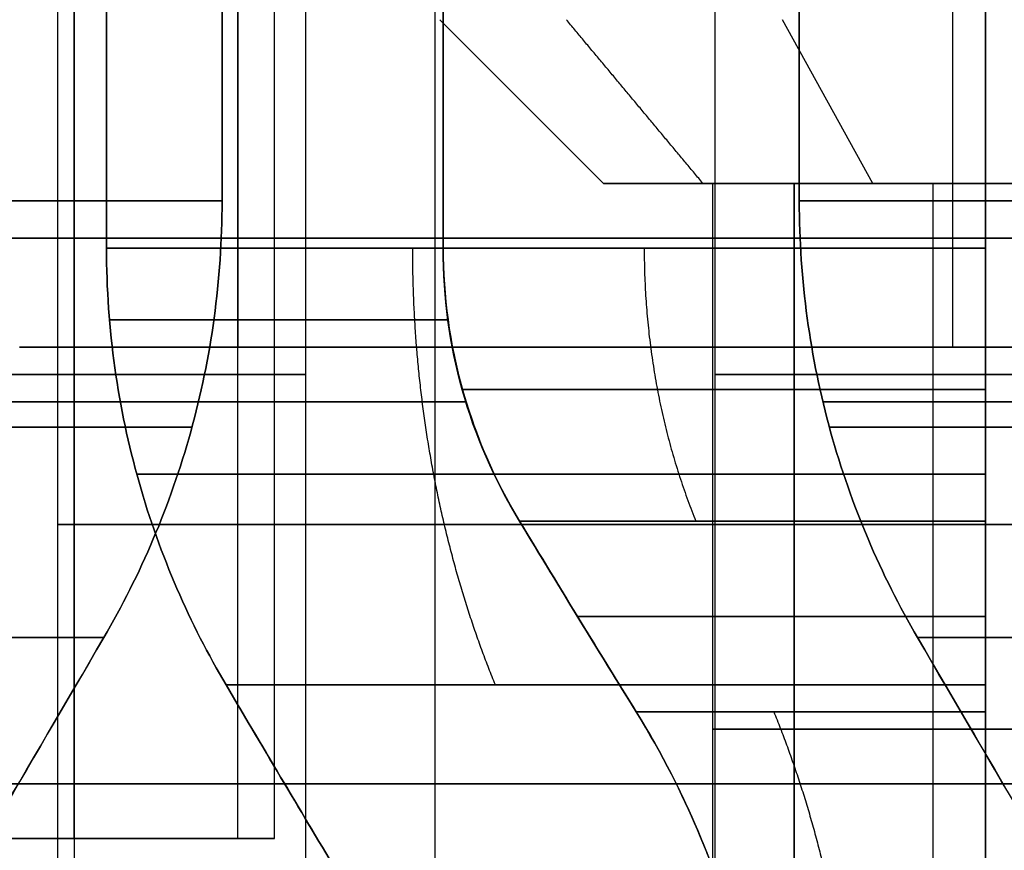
# Model space of a CAD drawing. Header units: millimetres. Extents: x -105 to 152, y -114 to 65.
# Tile 166 of 256: x 120.98 to 122.78, y -90.12 to -88.6. Entities that reach past the tile are written whole.
import ezdxf

# ---------------------------------------------------------------- set-up
doc = ezdxf.new("R2010")
doc.units = ezdxf.units.MM
doc.layers.add('Layer 01', color=18, linetype='Continuous', true_color=0x000000)

msp = doc.modelspace()

# ---------------------------------------------------------------- linework, layer by layer
at = {"layer": 'Layer 01'}
for p, q in [((121.076, -82.7, 31.5277), (121.076, -90.9, 31.5277)), ((121.076, -82.8, 28.9912), (121.076, -90.1, 28.9912)), ((122.686, -89.2, 27.75), (122.686, -82.8, 27.75)), ((121.046, -91.95, 12.94), (121.046, -87.1, 12.94)), ((121.046, -91.95, 24.06), (121.046, -87.1, 24.06)), ((121.501, -91.4, 18.5), (121.501, -87.1, 18.5)), ((122.251, -91.4, 18.5), (122.251, -87.1, 18.5)), ((121.7376, -90.9, 12.54), (121.7376, -87.7, 12.54)), ((121.7376, -90.9, 13.34), (121.7376, -87.7, 13.34)), ((121.7376, -90.9, 24.46), (121.7376, -87.7, 24.46)), ((121.7376, -90.9, 23.66), (121.7376, -87.7, 23.66)), ((122.746, -90.9, 11.5316), (122.746, -87.7, 11.5316)), ((122.746, -87.7, 14.3484), (122.746, -90.9, 14.3484)), ((122.746, -87.7, 25.4684), (122.746, -90.9, 25.4684)), ((122.746, -90.9, 22.6516), (122.746, -87.7, 22.6516)), ((122.046, -88.9, 12.94), (121.746, -88.6, 12.94)), ((122.5395, -88.9, 23.1424), (122.374, -88.6, 22.8921)), ((122.046, -88.9, 24.06), (122.246, -88.9, 24.06)), ((122.046, -88.9, 12.94), (122.246, -88.9, 12.94)), ((122.246, -88.9, 12.94), (122.246, -90.9, 12.94)), ((122.3952, -88.9, 24.5563), (122.3952, -90.6679, 24.5563)), ((122.3952, -88.9, 24.5563), (122.3952, -90.6679, 24.5563)), ((122.6498, -88.9, 23.3092), (122.6498, -90.6679, 23.3092)), ((121.7609, -89.15, 12.54), (121.141, -89.15, 12.54)), ((121.141, -89.15, 13.34), (121.7609, -89.15, 13.34)), ((121.076, -89.2, 27.525), (120.976, -89.2, 27.525)), ((121.026, -89.2, 27.7), (121.026, -89.2, 27.35)), ((122.536, -89.2, 27.75), (122.536, -89.2, 27.7)), ((122.536, -89.2, 27.35), (122.536, -89.2, 27.3)), ((120.6804, -89.3, 18.9), (121.304, -89.3, 18.9)), ((121.304, -89.3, 18.1), (120.6804, -89.3, 18.1)), ((121.1609, -89.3, 24.46), (121.7944, -89.3, 24.46)), ((121.795, -89.3, 23.66), (121.1609, -89.3, 23.66)), ((123.0716, -89.3, 18.1), (122.4481, -89.3, 18.1)), ((122.4481, -89.3, 18.9), (123.0716, -89.3, 18.9)), ((122.746, -89.3, 10.9549), (122.746, -89.3, 11.5877)), ((122.746, -89.3, 14.2923), (122.746, -89.3, 14.9251)), ((122.746, -89.3, 25.4111), (122.746, -89.3, 26.0451)), ((122.746, -89.3, 22.0749), (122.746, -89.3, 22.7083)), ((133.576, -90, -0.5), (103.576, -90, -0.5)), ((133.576, -90, 37.5), (103.576, -90, 37.5)), ((116.076, -90.1, 29.3), (121.076, -90.1, 29.3))]:
    msp.add_line(p, q, dxfattribs=at)
at = {"layer": 'Layer 01', "extrusion": (-6.94946e-15, 1, 1.20067e-15)}
msp.add_arc((-123.146, 24.06, -88.9), 1.1, 213.465, 33.465, dxfattribs=at)
at = {"layer": 'Layer 01', "extrusion": (-2.0966e-16, 1, 6.45948e-15)}
msp.add_arc((-123.146, 12.94, -88.9), 1.1, 270, 90, dxfattribs=at)
at = {"layer": 'Layer 01', "extrusion": (-5.02531e-15, -1, 6.71474e-15)}
msp.add_arc((123.146, 24.06, 88.9), 0.9, 146.535, 326.535, dxfattribs=at)
at = {"layer": 'Layer 01', "extrusion": (3.82783e-15, 1, -5.9232e-15)}
msp.add_arc((-123.146, 24.06, -88.9), 1.1, 33.465, 213.465, dxfattribs=at)
at = {"layer": 'Layer 01', "extrusion": (2.0966e-16, -1, 7.89492e-15)}
msp.add_arc((123.146, 12.94, 88.9), 0.9, 90, 270, dxfattribs=at)
at = {"layer": 'Layer 01', "extrusion": (5.02531e-15, 1, -6.71474e-15)}
msp.add_arc((-123.146, 24.06, -88.9), 0.9, 33.465, 213.465, dxfattribs=at)
at = {"layer": 'Layer 01', "extrusion": (-3.34759e-15, 1, 2.64531e-15)}
msp.add_arc((-118.576, 18.5, -88.9321), 2.8, 98.2132, 171.7868, dxfattribs=at)
at = {"layer": 'Layer 01', "extrusion": (1.61472e-14, 1, -1.01543e-14)}
msp.add_arc((-118.576, 18.5, -88.9321), 2.8, 188.2132, 261.7868, dxfattribs=at)
at = {"layer": 'Layer 01', "extrusion": (-7.82656e-15, 1, -1.98124e-14)}
msp.add_arc((-125.176, 18.5, -88.9321), 2.8, 278.2132, 351.7868, dxfattribs=at)
at = {"layer": 'Layer 01', "extrusion": (-1.59245e-14, 1, -2.05424e-15)}
msp.add_arc((-125.176, 18.5, -88.9321), 2.8, 8.2132, 81.7868, dxfattribs=at)
at = {"layer": 'Layer 01', "extrusion": (0, 1, -1.11022e-16)}
for start, end in [(0, 180), (180, 0)]:
    msp.add_arc((-118.576, 18.5, -89), 15, start, end, dxfattribs=at)
at = {"layer": 'Layer 01', "extrusion": (-8.27116e-15, -1, -1.48546e-15)}
msp.add_arc((118.576, 18.5, 89), 14.35, 270, 90, dxfattribs=at)
at = {"layer": 'Layer 01', "extrusion": (7.8641e-15, 1, -9.59246e-16)}
msp.add_arc((-123.146, 24.06, -89.0187), 2.05, 281.2518, 348.7482, dxfattribs=at)
at = {"layer": 'Layer 01', "extrusion": (-2.42203e-15, 1, 1.12454e-14)}
for centre in [(-123.146, 24.06, -89.0187), (-123.146, 12.94, -89.0187)]:
    msp.add_arc(centre, 2.05, 11.2518, 78.7482, dxfattribs=at)
at = {"layer": 'Layer 01', "extrusion": (-1.10453e-14, 1, -2.22197e-15)}
msp.add_arc((-123.146, 12.94, -89.0187), 2.05, 281.2518, 348.7482, dxfattribs=at)
at = {"layer": 'Layer 01', "extrusion": (2.32043e-12, 1, -6.47283e-13)}
msp.add_arc((-123.146, 12.94, -89.0187), 1.45, 16.0134, 73.9866, dxfattribs=at)
at = {"layer": 'Layer 01', "extrusion": (6.35701e-13, 1, 2.30885e-12)}
msp.add_arc((-123.146, 12.94, -89.0187), 1.45, 286.0134, 343.9866, dxfattribs=at)
at = {"layer": 'Layer 01', "extrusion": (7.75342e-13, 1, -2.03325e-13)}
msp.add_arc((-123.146, 24.06, -89.0187), 1.45, 16.0134, 73.9866, dxfattribs=at)
at = {"layer": 'Layer 01', "extrusion": (1.91743e-13, 1, 7.6376e-13)}
msp.add_arc((-123.146, 24.06, -89.0187), 1.45, 286.0134, 343.9866, dxfattribs=at)
at = {"layer": 'Layer 01', "extrusion": (-5.06239e-14, 1, -3.25439e-15)}
msp.add_arc((-121.376, 28.05, -89.2), 0.3, 270, 0, dxfattribs=at)
at = {"layer": 'Layer 01', "extrusion": (0, 1, 0)}
for centre, radius, start, end in [((-118.576, 18.5, -89.25), 2.925, 90, 270), ((-125.176, 18.5, -89.25), 2.925, 270, 90), ((-123.146, 12.94, -89.525), 2.1, 270, 90), ((-123.146, 24.06, -89.525), 2.1, 270, 90), ((-123.146, 24.06, -89.6933), 1.2152, 289.2181, 340.7819), ((-123.146, 24.06, -89.6933), 1.2152, 19.2181, 70.7819)]:
    msp.add_arc(centre, radius, start, end, dxfattribs=at)
at = {"layer": 'Layer 01', "extrusion": (5.35317e-11, -1, 5.35484e-11)}
msp.add_arc((123.146, 12.94, 89.5187), 1.316, 197.6947, 252.3053, dxfattribs=at)
at = {"layer": 'Layer 01', "extrusion": (5.355e-11, -1, -5.35667e-11)}
msp.add_arc((123.146, 12.94, 89.5187), 1.316, 107.6947, 162.3053, dxfattribs=at)
at = {"layer": 'Layer 01', "extrusion": (-1.4046e-12, 1, -4.55835e-13)}
msp.add_arc((-123.146, 24.06, -89.5187), 1.316, 287.6947, 342.3053, dxfattribs=at)
at = {"layer": 'Layer 01', "extrusion": (-4.54338e-13, 1, 1.41975e-12)}
msp.add_arc((-123.146, 24.06, -89.5187), 1.316, 17.6947, 72.3053, dxfattribs=at)
at = {"layer": 'Layer 01', "extrusion": (0, 1, -4.23552e-15)}
for start, end in [(289.2245, 340.7755), (19.2245, 70.7755)]:
    msp.add_arc((-123.146, 12.94, -89.6933), 1.2152, start, end, dxfattribs=at)
at = {"layer": 'Layer 01', "extrusion": (-3.83754e-13, -1, -6.97301e-12)}
msp.add_arc((118.576, 18.5, 89.7321), 2.5856, 8.8994, 81.1006, dxfattribs=at)
at = {"layer": 'Layer 01', "extrusion": (-6.96988e-12, -1, 3.87221e-13)}
msp.add_arc((118.576, 18.5, 89.7321), 2.5856, 278.8994, 351.1006, dxfattribs=at)
at = {"layer": 'Layer 01', "extrusion": (3.87353e-13, -1, 6.98321e-12)}
msp.add_arc((125.176, 18.5, 89.7321), 2.5856, 188.8994, 261.1006, dxfattribs=at)
at = {"layer": 'Layer 01', "extrusion": (6.97224e-12, -1, -3.76381e-13)}
msp.add_arc((125.176, 18.5, 89.7321), 2.5856, 98.8994, 171.1006, dxfattribs=at)
at = {"layer": 'Layer 01', "extrusion": (-3.74489e-12, -1, -3.20364e-12)}
msp.add_arc((123.146, 12.94, 89.8187), 1.8356, 192.5862, 257.4138, dxfattribs=at)
at = {"layer": 'Layer 01', "extrusion": (-3.19361e-12, -1, 3.71444e-12)}
msp.add_arc((123.146, 12.94, 89.8187), 1.8356, 102.5862, 167.4138, dxfattribs=at)
at = {"layer": 'Layer 01', "extrusion": (-3.07789e-12, -1, -3.07789e-12)}
msp.add_arc((123.146, 24.06, 89.8187), 1.8356, 192.5862, 257.4138, dxfattribs=at)
at = {"layer": 'Layer 01', "extrusion": (-3.0732e-12, -1, 3.06299e-12)}
msp.add_arc((123.146, 24.06, 89.8187), 1.8356, 102.5862, 167.4138, dxfattribs=at)
at = {"layer": 'Layer 01', "extrusion": (-1.24273e-11, 1, -1.76445e-11)}
msp.add_arc((-123.146, 12.94, -89.8679), 1.1144, 291.0358, 338.9642, dxfattribs=at)
at = {"layer": 'Layer 01', "extrusion": (-8.99418e-12, 1, 9.01639e-12)}
msp.add_arc((-123.146, 12.94, -89.8679), 1.1144, 21.0358, 68.9642, dxfattribs=at)
at = {"layer": 'Layer 01', "extrusion": (-7.2867e-12, 1, -1.89423e-11)}
msp.add_arc((-123.146, 24.06, -89.8679), 1.1144, 291.0358, 338.9642, dxfattribs=at)
at = {"layer": 'Layer 01', "extrusion": (-1.46395e-11, 1, 5.6258e-12)}
msp.add_arc((-123.146, 24.06, -89.8679), 1.1144, 21.0358, 68.9642, dxfattribs=at)
at = {"layer": 'Layer 01', "extrusion": (0, -1, 0)}
for centre, start, end in [((123.146, 24.06, 89.9), 146.535, 326.535), ((123.146, 12.94, 89.9), 90, 270), ((123.146, 24.06, 89.9), 326.535, 146.535)]:
    msp.add_arc(centre, 0.9, start, end, dxfattribs=at)
at = {"layer": 'Layer 01', "extrusion": (-1.42109e-14, -1, 0)}
msp.add_arc((118.576, 18.5, 90), 14.35, 270, 90, dxfattribs=at)
at = {"layer": 'Layer 01', "extrusion": (8.67607e-16, -1, -3.60428e-14)}
msp.add_arc((118.576, 18.5, 90.1), 12.8, 77.05592, 90, dxfattribs=at)
at = {"layer": 'Layer 01', "extrusion": (-1.07998e-16, 1, 4.74775e-14)}
msp.add_arc((-121.376, 30.6824, -90.1), 0.3, 0, 90, dxfattribs=at)
at = {"layer": 'Layer 01', "extrusion": (4.16976e-13, 1, 1.81155e-12)}
msp.add_arc((-121.376, 30.6824, -90.1), 0.3, 90, 102.9441, dxfattribs=at)
at = {"layer": 'Layer 01'}
for points, degree in [([(121.076, -82.7, 31.1554), (121.076, -86.8, 31.1554), (121.076, -90.9, 31.1554)], 2), ([(121.076, -82.7, 31.9), (121.076, -86.8, 31.9), (121.076, -90.9, 31.9)], 2), ([(121.076, -82.8, 30.6824), (121.076, -86.45, 30.6824), (121.076, -90.1, 30.6824)], 2), ([(121.076, -89.2, 28.05), (121.076, -86, 28.05), (121.076, -82.8, 28.05)], 2), ([(121.376, -90.1, 30.9824), (121.376, -86.45, 30.9824), (121.376, -82.8, 30.9824)], 2), ([(121.376, -82.8, 27.75), (121.376, -86, 27.75), (121.376, -89.2, 27.75)], 2), ([(121.4432, -90.1, 30.9747), (121.4432, -86.45, 30.9747), (121.4432, -82.8, 30.9747)], 2), ([(121.1354, -89.0187, 12.54), (121.1354, -88.2093, 12.54), (121.1354, -87.4, 12.54)], 2), ([(121.1354, -87.4, 13.34), (121.1354, -88.2093, 13.34), (121.1354, -89.0187, 13.34)], 2), ([(121.1354, -89.0187, 23.66), (121.1354, -88.3593, 23.66), (121.1354, -87.7, 23.66)], 2), ([(121.1354, -87.7, 24.46), (121.1354, -88.3593, 24.46), (121.1354, -89.0187, 24.46)], 2), ([(121.3473, -88.9321, 18.9), (121.3473, -88.316, 18.9), (121.3473, -87.7, 18.9)], 2), ([(121.3473, -87.7, 18.1), (121.3473, -88.316, 18.1), (121.3473, -88.9321, 18.1)], 2), ([(121.7523, -87.7, 13.34), (121.7523, -88.3593, 13.34), (121.7523, -89.0187, 13.34)], 2), ([(121.7523, -89.0187, 12.54), (121.7523, -88.3593, 12.54), (121.7523, -87.7, 12.54)], 2), ([(121.7523, -87.7, 24.46), (121.7523, -88.3593, 24.46), (121.7523, -89.0187, 24.46)], 2), ([(121.7523, -89.0187, 23.66), (121.7523, -88.3593, 23.66), (121.7523, -87.7, 23.66)], 2), ([(122.4048, -88.9321, 18.1), (122.4048, -88.316, 18.1), (122.4048, -87.7, 18.1)], 2), ([(122.4048, -87.7, 18.9), (122.4048, -88.316, 18.9), (122.4048, -88.9321, 18.9)], 2), ([(122.746, -89.0187, 14.3337), (122.746, -88.3593, 14.3337), (122.746, -87.7, 14.3337)], 2), ([(122.746, -87.7, 11.5463), (122.746, -88.3593, 11.5463), (122.746, -89.0187, 11.5463)], 2), ([(122.746, -89.0187, 25.4537), (122.746, -88.3593, 25.4537), (122.746, -87.7, 25.4537)], 2), ([(122.746, -87.7, 22.6663), (122.746, -88.3593, 22.6663), (122.746, -89.0187, 22.6663)], 2), ([(122.746, -87.7, 22.0494), (122.746, -88.3593, 22.0494), (122.746, -89.0187, 22.0494)], 2), ([(122.746, -89.0187, 26.0706), (122.746, -88.3593, 26.0706), (122.746, -87.7, 26.0706)], 2), ([(122.746, -87.7, 10.9294), (122.746, -88.3593, 10.9294), (122.746, -89.0187, 10.9294)], 2), ([(122.746, -89.0187, 14.9506), (122.746, -88.3593, 14.9506), (122.746, -87.7, 14.9506)], 2), ([(122.2284, -88.9, 24.6666), (122.1033, -88.75, 24.7493), (121.9781, -88.6, 24.832)], 2), ([(122.3952, -90.6679, 24.5563), (122.3952, -89.784, 24.5563), (122.3952, -88.9, 24.5563)], 2), ([(103.576, -89, -0.5), (118.576, -89, -0.5), (133.576, -89, -0.5)], 2), ([(133.576, -89, 37.5), (118.576, -89, 37.5), (103.576, -89, 37.5)], 2), ([(103.576, -89, -0.5), (118.576, -89, -0.5), (133.576, -89, -0.5)], 2), ([(133.576, -89, 37.5), (118.576, -89, 37.5), (103.576, -89, 37.5)], 2), ([(121.8923, -89.5187, 12.54), (121.799, -89.3647, 12.54), (121.7523, -89.198, 12.54), (121.7523, -89.0187, 12.54)], 3), ([(121.7523, -89.0187, 13.34), (121.7523, -89.198, 13.34), (121.799, -89.3647, 13.34), (121.8923, -89.5187, 13.34)], 3), ([(121.7523, -89.0187, 24.46), (121.7523, -89.194, 24.46), (121.8002, -89.3667, 24.46), (121.8923, -89.5187, 24.46)], 3), ([(121.8923, -89.5187, 23.66), (121.8073, -89.3784, 23.66), (121.7523, -89.2018, 23.66), (121.7523, -89.0187, 23.66)], 3), ([(120.976, -89.2, 27.7), (121.026, -89.2, 27.7), (121.076, -89.2, 27.7)], 2), ([(121.076, -89.2, 27.35), (121.026, -89.2, 27.35), (120.976, -89.2, 27.35)], 2), ([(121.076, -89.2, 27.7), (121.076, -89.2, 27.875), (121.076, -89.2, 28.05)], 2), ([(121.076, -89.2, 27.35), (121.076, -89.2, 27.525), (121.076, -89.2, 27.7)], 2), ([(121.076, -89.2, 27.3), (121.076, -89.2, 27.325), (121.076, -89.2, 27.35)], 2), ([(121.076, -90.1, 27.3), (121.076, -89.65, 27.3), (121.076, -89.2, 27.3)], 2), ([(123.996, -89.2, 27.3), (122.536, -89.2, 27.3), (121.076, -89.2, 27.3)], 2), ([(121.076, -89.2, 27.35), (122.386, -89.2, 27.35), (123.696, -89.2, 27.35)], 2), ([(123.696, -89.2, 27.7), (122.386, -89.2, 27.7), (121.076, -89.2, 27.7)], 2), ([(121.376, -89.2, 27.75), (122.686, -89.2, 27.75), (123.996, -89.2, 27.75)], 2), ([(122.1059, -89.8679, 12.54), (122.0399, -89.7611, 12.5398), (121.9687, -89.6447, 12.5398), (121.8923, -89.5187, 12.54)], 3), ([(121.8923, -89.5187, 13.34), (121.9687, -89.6447, 13.3402), (122.0399, -89.7611, 13.3402), (122.1059, -89.8679, 13.34)], 3), ([(121.8923, -89.5187, 24.46), (121.963, -89.6354, 24.46), (122.0341, -89.7519, 24.46), (122.1059, -89.8679, 24.46)], 3), ([(122.1059, -89.8679, 23.66), (122.0341, -89.7519, 23.66), (121.963, -89.6354, 23.66), (121.8923, -89.5187, 23.66)], 3), ([(122.746, -89.5187, 11.6862), (122.7459, -89.6447, 11.7626), (122.7459, -89.7611, 11.8339), (122.746, -89.8679, 11.8999)], 3), ([(122.746, -89.8679, 13.9801), (122.7459, -89.7611, 14.0461), (122.7459, -89.6447, 14.1174), (122.746, -89.5187, 14.1938)], 3), ([(121.1306, -89.7321, 18.1), (120.99, -89.9726, 18.1), (120.8596, -90.1952, 18.1), (120.7394, -90.4, 18.1)], 3), ([(122.6215, -89.7321, 18.9), (122.7621, -89.9726, 18.9), (122.8925, -90.1952, 18.9), (123.0127, -90.4, 18.9)], 3), ([(121.3545, -89.8187, 13.34), (121.4274, -89.9418, 13.34), (121.4965, -90.0583, 13.34), (121.5618, -90.1679, 13.34)], 3), ([(122.746, -89.8187, 11.1485), (122.746, -89.9418, 11.2213), (122.746, -90.0583, 11.2904), (122.746, -90.1679, 11.3557)], 3), ([(116.076, -90.1, 27.3), (118.576, -90.1, 27.3), (121.076, -90.1, 27.3)], 2), ([(121.076, -90.1, 27.3), (121.076, -90.1, 28.9912), (121.076, -90.1, 30.6824)], 2)]:
    msp.add_open_spline(points, degree=degree, dxfattribs=at)
for points, knots in [([(121.1306, -89.7321, 18.9), (121.1974, -89.6176, 18.9), (121.2523, -89.4903, 18.9), (121.3274, -89.2195, 18.9), (121.3473, -89.076, 18.9), (121.3473, -88.9321, 18.9)], [-0.8410225, -0.8410225, -0.8410225, -0.8410225, -0.4205113, -0.4205113, 0, 0, 0, 0]), ([(121.3473, -88.9321, 18.1), (121.3473, -89.076, 18.1), (121.3274, -89.2195, 18.1), (121.2523, -89.4903, 18.1), (121.1974, -89.6176, 18.1), (121.1306, -89.7321, 18.1)], [-0.8410225, -0.8410225, -0.8410225, -0.8410225, -0.4205113, -0.4205113, 0, 0, 0, 0]), ([(122.6215, -89.7321, 18.1), (122.5547, -89.6176, 18.1), (122.4998, -89.4903, 18.1), (122.4247, -89.2195, 18.1), (122.4048, -89.076, 18.1), (122.4048, -88.9321, 18.1)], [-0.8410225, -0.8410225, -0.8410225, -0.8410225, -0.4205113, -0.4205113, 0, 0, 0, 0]), ([(122.4048, -88.9321, 18.9), (122.4048, -89.076, 18.9), (122.4247, -89.2195, 18.9), (122.4998, -89.4903, 18.9), (122.5547, -89.6176, 18.9), (122.6215, -89.7321, 18.9)], [-0.8410225, -0.8410225, -0.8410225, -0.8410225, -0.4205113, -0.4205113, 0, 0, 0, 0]), ([(121.3545, -89.8187, 12.54), (121.2889, -89.7077, 12.54), (121.2335, -89.5827, 12.5401), (121.1567, -89.3121, 12.5401), (121.1354, -89.1666, 12.54), (121.1354, -89.0187, 12.54)], [0, 0, 0, 0, 0.4209515, 0.4209515, 0.8419029, 0.8419029, 0.8419029, 0.8419029]), ([(121.1354, -89.0187, 13.34), (121.1354, -89.1666, 13.34), (121.1567, -89.3121, 13.3399), (121.2335, -89.5827, 13.3399), (121.2889, -89.7077, 13.34), (121.3545, -89.8187, 13.34)], [0, 0, 0, 0, 0.4209515, 0.4209515, 0.8419029, 0.8419029, 0.8419029, 0.8419029]), ([(121.3545, -89.8187, 23.66), (121.2889, -89.7077, 23.66), (121.2335, -89.5827, 23.6601), (121.1567, -89.3121, 23.6601), (121.1354, -89.1666, 23.66), (121.1354, -89.0187, 23.66)], [0, 0, 0, 0, 0.4209515, 0.4209515, 0.8419029, 0.8419029, 0.8419029, 0.8419029]), ([(121.1354, -89.0187, 24.46), (121.1354, -89.1666, 24.46), (121.1567, -89.3121, 24.4599), (121.2335, -89.5827, 24.4599), (121.2889, -89.7077, 24.46), (121.3545, -89.8187, 24.46)], [0, 0, 0, 0, 0.4209515, 0.4209515, 0.8419029, 0.8419029, 0.8419029, 0.8419029]), ([(122.746, -89.0187, 10.9294), (122.746, -89.1666, 10.9294), (122.7461, -89.3121, 10.9507), (122.7461, -89.5827, 11.0275), (122.746, -89.7077, 11.0829), (122.746, -89.8187, 11.1485)], [0, 0, 0, 0, 0.4209515, 0.4209515, 0.8419029, 0.8419029, 0.8419029, 0.8419029]), ([(122.746, -89.8187, 14.7315), (122.746, -89.7077, 14.7971), (122.7461, -89.5827, 14.8525), (122.7461, -89.3121, 14.9293), (122.746, -89.1666, 14.9506), (122.746, -89.0187, 14.9506)], [0, 0, 0, 0, 0.4209515, 0.4209515, 0.8419029, 0.8419029, 0.8419029, 0.8419029]), ([(122.746, -89.0187, 22.0494), (122.746, -89.1666, 22.0494), (122.7461, -89.3121, 22.0707), (122.7461, -89.5827, 22.1475), (122.746, -89.7077, 22.2029), (122.746, -89.8187, 22.2685)], [0, 0, 0, 0, 0.4209515, 0.4209515, 0.8419029, 0.8419029, 0.8419029, 0.8419029]), ([(122.746, -89.8187, 25.8515), (122.746, -89.7077, 25.9171), (122.7461, -89.5827, 25.9725), (122.7461, -89.3121, 26.0493), (122.746, -89.1666, 26.0706), (122.746, -89.0187, 26.0706)], [0, 0, 0, 0, 0.4209515, 0.4209515, 0.8419029, 0.8419029, 0.8419029, 0.8419029]), ([(122.1059, -89.8679, 12.54), (122.1546, -89.9466, 12.54), (122.191, -90.0203, 12.5403), (122.2326, -90.118, 12.5402), (122.2443, -90.1484, 12.5402), (122.2592, -90.1905, 12.5401), (122.266, -90.2106, 12.5401), (122.2729, -90.2325, 12.54), (122.2757, -90.2415, 12.54), (122.2775, -90.2474, 12.54), (122.2779, -90.2487, 12.54), (122.322, -90.3979, 12.54), (122.3398, -90.5387, 12.54), (122.3398, -90.6679, 12.54)], [0, 0, 0, 0, 0.2114954, 0.2114954, 0.3172432, 0.3172432, 0.370117, 0.396554, 0.4097724, 0.4097724, 0.4229909, 0.4229909, 0.8459818, 0.8459818, 0.8459818, 0.8459818]), ([(122.3398, -90.6679, 13.34), (122.3398, -90.6031, 13.34), (122.3353, -90.5355, 13.3399), (122.3205, -90.431, 13.3399), (122.3142, -90.3956, 13.3399), (122.3026, -90.342, 13.3399), (122.2962, -90.315, 13.34), (122.2878, -90.2834, 13.34), (122.284, -90.2698, 13.34), (122.2814, -90.2608, 13.34), (122.2796, -90.2546, 13.34), (122.2514, -90.1597, 13.34), (122.2029, -90.0247, 13.34), (122.1059, -89.8679, 13.34)], [-0.8461013, -0.8461013, -0.8461013, -0.8461013, -0.634576, -0.634576, -0.5288133, -0.5288133, -0.475932, -0.4494913, -0.436271, -0.436271, -0.4230506, -0.4230506, 0, 0, 0, 0]), ([(122.1059, -89.8679, 23.66), (122.1543, -89.9462, 23.66), (122.1906, -90.0196, 23.6603), (122.2321, -90.1169, 23.6603), (122.2438, -90.1472, 23.6602), (122.2588, -90.1892, 23.6601), (122.2656, -90.2093, 23.6601), (122.2725, -90.2312, 23.66), (122.2753, -90.2402, 23.66), (122.2771, -90.2461, 23.66), (122.2775, -90.2474, 23.66), (122.3219, -90.3974, 23.66), (122.3398, -90.5387, 23.66), (122.3398, -90.6679, 23.66)], [0, 0, 0, 0, 0.2114973, 0.2114973, 0.317246, 0.317246, 0.3701204, 0.3965575, 0.4097761, 0.4097761, 0.4229947, 0.4229947, 0.8459894, 0.8459894, 0.8459894, 0.8459894]), ([(122.3398, -90.6679, 24.46), (122.3398, -90.6033, 24.46), (122.3354, -90.5358, 24.4599), (122.3206, -90.4313, 24.4598), (122.3143, -90.3959, 24.4599), (122.3027, -90.3423, 24.4599), (122.2963, -90.3154, 24.4599), (122.2879, -90.2837, 24.46), (122.2841, -90.2701, 24.46), (122.2815, -90.261, 24.46), (122.2797, -90.2548, 24.46), (122.2514, -90.1596, 24.46), (122.2028, -90.0245, 24.46), (122.1059, -89.8679, 24.46)], [-0.8460952, -0.8460952, -0.8460952, -0.8460952, -0.6345714, -0.6345714, -0.5288095, -0.5288095, -0.4759286, -0.4494881, -0.4362679, -0.4362679, -0.4230476, -0.4230476, 0, 0, 0, 0]), ([(122.746, -89.8679, 13.9801), (122.746, -89.9466, 13.9315), (122.7463, -90.0203, 13.895), (122.7463, -90.118, 13.8535), (122.7462, -90.1484, 13.8418), (122.7461, -90.1905, 13.8269), (122.7461, -90.2106, 13.82), (122.7461, -90.2325, 13.8131), (122.746, -90.2415, 13.8104), (122.746, -90.2474, 13.8086), (122.746, -90.2487, 13.8082), (122.746, -90.3979, 13.7641), (122.746, -90.5387, 13.7462), (122.746, -90.6679, 13.7462)], [0, 0, 0, 0, 0.2114954, 0.2114954, 0.3172432, 0.3172432, 0.370117, 0.396554, 0.4097724, 0.4097724, 0.4229909, 0.4229909, 0.8459818, 0.8459818, 0.8459818, 0.8459818]), ([(122.746, -90.6679, 12.1338), (122.746, -90.6032, 12.1338), (122.7462, -90.5356, 12.1293), (122.7462, -90.4311, 12.1145), (122.7462, -90.3958, 12.1082), (122.7461, -90.3422, 12.0966), (122.7461, -90.3153, 12.0903), (122.7461, -90.2837, 12.0819), (122.746, -90.2701, 12.078), (122.746, -90.261, 12.0754), (122.746, -90.2548, 12.0736), (122.746, -90.1599, 12.0455), (122.746, -90.0248, 11.9969), (122.746, -89.8679, 11.8999)], [-0.8461044, -0.8461044, -0.8461044, -0.8461044, -0.6345783, -0.6345783, -0.5288153, -0.5288153, -0.4759337, -0.449493, -0.4362726, -0.4362726, -0.4230522, -0.4230522, 0, 0, 0, 0]), ([(122.746, -89.8679, 25.1001), (122.746, -89.9462, 25.0517), (122.7463, -90.0196, 25.0154), (122.7463, -90.1169, 24.9739), (122.7463, -90.1472, 24.9622), (122.7462, -90.1892, 24.9473), (122.7461, -90.2093, 24.9405), (122.7461, -90.2312, 24.9335), (122.7461, -90.2402, 24.9308), (122.7461, -90.2461, 24.929), (122.7461, -90.2474, 24.9286), (122.7461, -90.3974, 24.8841), (122.746, -90.5387, 24.8662), (122.746, -90.6679, 24.8662)], [0, 0, 0, 0, 0.2114973, 0.2114973, 0.317246, 0.317246, 0.3701204, 0.3965575, 0.4097761, 0.4097761, 0.4229947, 0.4229947, 0.8459894, 0.8459894, 0.8459894, 0.8459894]), ([(122.746, -90.6679, 23.2538), (122.746, -90.6033, 23.2538), (122.7462, -90.5358, 23.2493), (122.7462, -90.4313, 23.2345), (122.7462, -90.3959, 23.2282), (122.7461, -90.3423, 23.2166), (122.7461, -90.3154, 23.2103), (122.7461, -90.2837, 23.2019), (122.7461, -90.2701, 23.198), (122.7461, -90.261, 23.1954), (122.7461, -90.2548, 23.1936), (122.7461, -90.1596, 23.1654), (122.746, -90.0245, 23.1168), (122.746, -89.8679, 23.0199)], [-0.8460952, -0.8460952, -0.8460952, -0.8460952, -0.6345714, -0.6345714, -0.5288095, -0.5288095, -0.4759286, -0.4494881, -0.4362679, -0.4362679, -0.4230476, -0.4230476, 0, 0, 0, 0])]:
    msp.add_open_spline(points, degree=3, knots=knots, dxfattribs=at)
at = {"layer": 'Layer 01', "extrusion": (-0.707107, 1.21379e-13, 0.707107)}
msp.add_rational_spline([(121.848, -89.8187, 11.642), (121.7482, -89.574, 11.5421), (121.6965, -89.3011, 11.4904), (121.6965, -89.0187, 11.4904)], [0.913770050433, 0.893012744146, 0.893012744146, 0.913770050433], degree=3, dxfattribs=at)
at = {"layer": 'Layer 01', "extrusion": (0.707107, -1.33496e-14, 0.707107)}
msp.add_rational_spline([(121.848, -89.8187, 14.238), (121.7482, -89.574, 14.3379), (121.6965, -89.3011, 14.3896), (121.6965, -89.0187, 14.3896)], [0.913770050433, 0.893012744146, 0.893012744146, 0.913770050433], degree=3, dxfattribs=at)
at = {"layer": 'Layer 01', "extrusion": (-0.707107, 5.03333e-14, 0.707107)}
msp.add_rational_spline([(121.848, -89.8187, 22.762), (121.7482, -89.574, 22.6621), (121.6965, -89.3011, 22.6104), (121.6965, -89.0187, 22.6104)], [0.913770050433, 0.893012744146, 0.893012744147, 0.913770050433], degree=3, dxfattribs=at)
at = {"layer": 'Layer 01', "extrusion": (0.707107, -8.47387e-14, 0.707107)}
msp.add_rational_spline([(121.848, -89.8187, 25.358), (121.7482, -89.574, 25.4579), (121.6965, -89.3011, 25.5096), (121.6965, -89.0187, 25.5096)], [0.913770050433, 0.893012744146, 0.893012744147, 0.913770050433], degree=3, dxfattribs=at)
at = {"layer": 'Layer 01', "extrusion": (-0.707107, -3.25983e-14, 0.707107)}
msp.add_rational_spline([(122.1207, -89.0187, 11.9147), (122.1207, -89.1952, 11.9147), (122.1531, -89.3658, 11.947), (122.2155, -89.5187, 12.0094)], [0.935887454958, 0.914627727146, 0.914627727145, 0.935887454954], degree=3, dxfattribs=at)
at = {"layer": 'Layer 01', "extrusion": (0.707107, 1.71609e-14, 0.707107)}
msp.add_rational_spline([(122.1207, -89.0187, 13.9653), (122.1207, -89.1952, 13.9653), (122.1531, -89.3658, 13.933), (122.2155, -89.5187, 13.8706)], [0.935887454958, 0.914627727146, 0.914627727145, 0.935887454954], degree=3, dxfattribs=at)
at = {"layer": 'Layer 01', "extrusion": (-0.707107, -1.42274e-14, 0.707107)}
msp.add_rational_spline([(122.1207, -89.0187, 23.0347), (122.1207, -89.1952, 23.0347), (122.1531, -89.3658, 23.067), (122.2155, -89.5187, 23.1294)], [0.935887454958, 0.914627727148, 0.914627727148, 0.935887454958], degree=3, dxfattribs=at)
at = {"layer": 'Layer 01', "extrusion": (0.707107, -2.89425e-13, 0.707107)}
msp.add_rational_spline([(122.1207, -89.0187, 25.0853), (122.1207, -89.1952, 25.0853), (122.1531, -89.3658, 25.053), (122.2155, -89.5187, 24.9906)], [0.935887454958, 0.914627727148, 0.914627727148, 0.935887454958], degree=3, dxfattribs=at)
at = {"layer": 'Layer 01', "extrusion": (-1, 3.53949e-25, 1.79701e-11)}
msp.add_open_spline([(122.746, -89.0187, 11.5463), (122.746, -89.198, 11.5463), (122.746, -89.3647, 11.5929), (122.746, -89.5187, 11.6862)], degree=3, dxfattribs=at)
at = {"layer": 'Layer 01', "extrusion": (1, -2.77318e-12, 2.44244e-11)}
msp.add_open_spline([(122.746, -89.5187, 14.1938), (122.746, -89.3647, 14.2871), (122.746, -89.198, 14.3337), (122.746, -89.0187, 14.3337)], degree=3, dxfattribs=at)
at = {"layer": 'Layer 01', "extrusion": (1, -1.55219e-13, -2.89742e-12)}
msp.add_open_spline([(122.746, -89.5187, 25.3138), (122.746, -89.3784, 25.3988), (122.746, -89.2018, 25.4537), (122.746, -89.0187, 25.4537)], degree=3, dxfattribs=at)
at = {"layer": 'Layer 01', "extrusion": (-1, 0, 0)}
for points in [[(122.746, -89.0187, 22.6663), (122.746, -89.194, 22.6663), (122.746, -89.3667, 22.7141), (122.746, -89.5187, 22.8062)], [(122.746, -89.5187, 22.8062), (122.746, -89.6354, 22.877), (122.746, -89.7519, 22.9481), (122.746, -89.8679, 23.0199)]]:
    msp.add_open_spline(points, degree=3, dxfattribs=at)
at = {"layer": 'Layer 01', "extrusion": (-1.70735e-13, -1, -1.70735e-13)}
msp.add_rational_spline([(122.7462, -89.2775, 11.5817), (122.2744, -89.2775, 11.7206), (121.9266, -89.2775, 12.0684), (121.7877, -89.2775, 12.5402)], [0.979703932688, 0.900022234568, 0.900022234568, 0.979703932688], degree=3, dxfattribs=at)
at = {"layer": 'Layer 01', "extrusion": (-1.34236e-13, -1, 1.49063e-13)}
msp.add_rational_spline([(121.7877, -89.2775, 13.3398), (121.9266, -89.2775, 13.8116), (122.2744, -89.2775, 14.1594), (122.7462, -89.2775, 14.2983)], [0.979703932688, 0.900022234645, 0.900022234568, 0.979703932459], degree=3, dxfattribs=at)
at = {"layer": 'Layer 01', "extrusion": (6.44001e-14, 1, 7.92393e-14)}
msp.add_rational_spline([(122.746, -89.2775, 22.7017), (122.2744, -89.2775, 22.8406), (121.9268, -89.2775, 23.1883), (121.7878, -89.2775, 23.6599)], [0.979672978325, 0.900041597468, 0.90003255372, 0.97964584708], degree=3, dxfattribs=at)
at = {"layer": 'Layer 01', "extrusion": (1.23876e-14, -1, -4.20474e-14)}
msp.add_rational_spline([(121.7878, -89.2775, 24.46), (121.9267, -89.2775, 24.9316), (122.2743, -89.2775, 25.2793), (122.7459, -89.2775, 25.4182)], [0.979672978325, 0.900041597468, 0.90003255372, 0.979645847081], degree=3, dxfattribs=at)
at = {"layer": 'Layer 01', "extrusion": (-1.5516e-14, 1, -2.77869e-14)}
msp.add_rational_spline([(121.2922, -89.3462, 18.9), (121.109, -89.3462, 20.1439), (120.22, -89.3462, 21.033), (118.976, -89.3462, 21.2162)], [0.979500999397, 0.850585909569, 0.850585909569, 0.979500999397], degree=3, dxfattribs=at)
at = {"layer": 'Layer 01', "extrusion": (-2.46749e-14, 1, 1.2404e-14)}
msp.add_rational_spline([(118.976, -89.3462, 15.7838), (120.22, -89.3462, 15.967), (121.109, -89.3462, 16.8561), (121.2922, -89.3462, 18.1)], [0.979500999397, 0.850585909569, 0.850585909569, 0.979500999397], degree=3, dxfattribs=at)
at = {"layer": 'Layer 01', "extrusion": (-3.49818e-14, -1, -1.65756e-14)}
msp.add_rational_spline([(122.4599, -89.3462, 18.1), (122.643, -89.3462, 16.8561), (123.5321, -89.3462, 15.967), (124.7761, -89.3462, 15.7838)], [0.979500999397, 0.850585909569, 0.850585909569, 0.979500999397], degree=3, dxfattribs=at)
at = {"layer": 'Layer 01', "extrusion": (2.57344e-14, -1, -1.9599e-14)}
msp.add_rational_spline([(124.7761, -89.3462, 21.2162), (123.5321, -89.3462, 21.033), (122.643, -89.3462, 20.1439), (122.4599, -89.3462, 18.9)], [0.979500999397, 0.850585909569, 0.850585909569, 0.979500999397], degree=3, dxfattribs=at)
at = {"layer": 'Layer 01', "extrusion": (-1.74301e-14, -1, 8.46568e-16)}
msp.add_rational_spline([(121.191, -89.4328, 12.5401), (121.3562, -89.4328, 11.7328), (121.9388, -89.4328, 11.1501), (122.7461, -89.4328, 10.985)], [0.979247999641, 0.871186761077, 0.871186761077, 0.979247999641], degree=3, dxfattribs=at)
at = {"layer": 'Layer 01', "extrusion": (-5.65956e-14, -1, 2.91806e-14)}
msp.add_rational_spline([(122.7461, -89.4328, 14.895), (121.9388, -89.4328, 14.7299), (121.3562, -89.4328, 14.1472), (121.191, -89.4328, 13.3399)], [0.979247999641, 0.871186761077, 0.871186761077, 0.979247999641], degree=3, dxfattribs=at)
at = {"layer": 'Layer 01', "extrusion": (5.49025e-14, 1, 6.40408e-14)}
msp.add_rational_spline([(121.191, -89.4328, 23.6601), (121.3562, -89.4328, 22.8528), (121.9388, -89.4328, 22.2701), (122.7461, -89.4328, 22.105)], [0.979247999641, 0.871186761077, 0.871186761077, 0.979247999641], degree=3, dxfattribs=at)
at = {"layer": 'Layer 01', "extrusion": (-3.95604e-14, -1, 2.12837e-14)}
msp.add_rational_spline([(122.7461, -89.4328, 26.015), (121.9388, -89.4328, 25.8499), (121.3562, -89.4328, 25.2672), (121.191, -89.4328, 24.4599)], [0.979247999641, 0.871186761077, 0.871186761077, 0.979247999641], degree=3, dxfattribs=at)
at = {"layer": 'Layer 01', "extrusion": (1, 0, 0)}
msp.add_open_spline([(122.746, -89.8679, 25.1001), (122.746, -89.7519, 25.1719), (122.746, -89.6354, 25.243), (122.746, -89.5187, 25.3138)], degree=3, dxfattribs=at)
at = {"layer": 'Layer 01', "extrusion": (4.83473e-09, -2.83204e-09, -1)}
msp.add_open_spline([(120.7394, -90.4, 18.9), (120.8594, -90.1956, 18.9), (120.9898, -89.973, 18.9), (121.1306, -89.7321, 18.9)], degree=3, dxfattribs=at)
at = {"layer": 'Layer 01', "extrusion": (-4.82663e-09, -2.8273e-09, 1)}
msp.add_open_spline([(123.0127, -90.4, 18.1), (122.8927, -90.1956, 18.1), (122.7623, -89.973, 18.1), (122.6215, -89.7321, 18.1)], degree=3, dxfattribs=at)
at = {"layer": 'Layer 01', "extrusion": (-3.01344e-08, -1.78865e-08, 1)}
msp.add_open_spline([(121.5618, -90.1679, 12.54), (121.4966, -90.0585, 12.54), (121.4275, -89.9421, 12.54), (121.3545, -89.8187, 12.54)], degree=3, dxfattribs=at)
at = {"layer": 'Layer 01', "extrusion": (3.21051e-08, 1.90568e-08, 1)}
msp.add_open_spline([(121.3545, -89.8187, 24.46), (121.4275, -89.9421, 24.46), (121.4966, -90.0585, 24.46), (121.5618, -90.1679, 24.46)], degree=3, dxfattribs=at)
at = {"layer": 'Layer 01', "extrusion": (-3.21159e-08, -1.90632e-08, 1)}
msp.add_open_spline([(121.5618, -90.1679, 23.66), (121.4966, -90.0585, 23.66), (121.4275, -89.9421, 23.66), (121.3545, -89.8187, 23.66)], degree=3, dxfattribs=at)
at = {"layer": 'Layer 01', "extrusion": (1, -1.78901e-08, 3.01404e-08)}
msp.add_open_spline([(122.746, -90.1679, 14.5243), (122.746, -90.0585, 14.5894), (122.746, -89.9421, 14.6585), (122.746, -89.8187, 14.7315)], degree=3, dxfattribs=at)
at = {"layer": 'Layer 01', "extrusion": (1, -1.908e-08, 3.21442e-08)}
msp.add_open_spline([(122.746, -90.1679, 25.6443), (122.746, -90.0585, 25.7094), (122.746, -89.9421, 25.7785), (122.746, -89.8187, 25.8515)], degree=3, dxfattribs=at)
at = {"layer": 'Layer 01', "extrusion": (-1, 1.908e-08, 3.21442e-08)}
msp.add_open_spline([(122.746, -89.8187, 22.2685), (122.746, -89.9421, 22.3415), (122.746, -90.0585, 22.4106), (122.746, -90.1679, 22.4757)], degree=3, dxfattribs=at)
at = {"layer": 'Layer 01', "extrusion": (0.707107, 3.7041e-14, -0.707107)}
msp.add_rational_spline([(122.3581, -89.8679, 12.152), (122.4579, -90.1126, 12.2519), (122.5096, -90.3855, 12.3036), (122.5096, -90.6679, 12.3036)], [0.955874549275, 0.934160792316, 0.934160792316, 0.955874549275], degree=3, dxfattribs=at)
at = {"layer": 'Layer 01', "extrusion": (-0.707107, 2.0543e-13, -0.707107)}
msp.add_rational_spline([(122.3581, -89.8679, 13.728), (122.4579, -90.1126, 13.6281), (122.5096, -90.3855, 13.5764), (122.5096, -90.6679, 13.5764)], [0.955874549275, 0.934160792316, 0.934160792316, 0.955874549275], degree=3, dxfattribs=at)
at = {"layer": 'Layer 01', "extrusion": (0.707107, -1.42286e-13, -0.707107)}
msp.add_rational_spline([(122.3581, -89.8679, 23.272), (122.4579, -90.1126, 23.3719), (122.5096, -90.3855, 23.4236), (122.5096, -90.6679, 23.4236)], [0.955874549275, 0.934160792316, 0.934160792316, 0.955874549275], degree=3, dxfattribs=at)
at = {"layer": 'Layer 01', "extrusion": (-0.707107, 4.66898e-26, -0.707107)}
msp.add_rational_spline([(122.3581, -89.8679, 24.848), (122.4579, -90.1126, 24.7481), (122.5096, -90.3855, 24.6964), (122.5096, -90.6679, 24.6964)], [0.955874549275, 0.934160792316, 0.934160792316, 0.955874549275], degree=3, dxfattribs=at)

doc.saveas('drawing.dxf')
